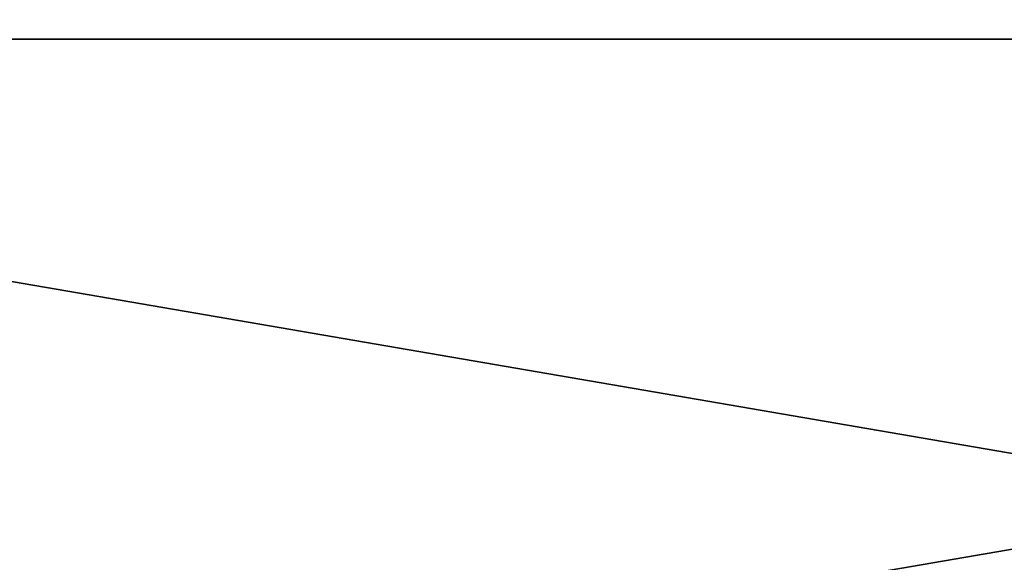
# Model space of a CAD drawing. Header units: millimetres. Extents: x -125 to 125, y -4 to 53.
# Tile 53 of 166: x -33.066 to -31.446, y -0.861 to 0.032. Entities that reach past the tile are written whole.
import ezdxf

# ---------------------------------------------------------------- set-up
doc = ezdxf.new("R2010")
doc.units = ezdxf.units.MM
doc.header["$LTSCALE"] = 65.185185
for name, color, linetype in [('203', 7, 'CONTINUOUS'), ('205', 7, 'CONTINUOUS'), ('84', 7, 'CONTINUOUS'), ('88', 7, 'CONTINUOUS')]:
    doc.layers.add(name, color=color, linetype=linetype)

msp = doc.modelspace()

# ---------------------------------------------------------------- linework, layer by layer
at = {"layer": '203', "color": 7, "linetype": 'CONTINUOUS'}
for points in [[(-35.7143, 0, 50), (-26.7857, 0, 50), (-35.7072, 2.8561, 49.9751), (-35.7143, 0, 50)], [(-35.7072, 2.8561, 49.9751), (-26.7857, 0, 50), (-26.7804, 2.8561, 49.9751), (-35.7072, 2.8561, 49.9751)]]:
    msp.add_3dface(points, dxfattribs=at)
at = {"layer": '205', "color": 7, "linetype": 'CONTINUOUS'}
for points in [[(-26.7857, 0, -50), (-35.7143, 0, -50), (-35.7072, 2.8561, -49.9751), (-26.7857, 0, -50)], [(-26.7804, 2.8561, -49.9751), (-26.7857, 0, -50), (-35.7072, 2.8561, -49.9751), (-26.7804, 2.8561, -49.9751)]]:
    msp.add_3dface(points, dxfattribs=at)
at = {"layer": '84', "color": 7, "linetype": 'CONTINUOUS'}
for points in [[(-32.11, -1.5218, -49.8336), (-35.4, -1.5218, -49.8336), (-26.55, 0, -49.9), (-32.11, -1.5218, -49.8336)], [(-26.55, 0, -49.9), (-35.4, -1.5218, -49.8336), (-35.4, 0, -49.9), (-26.55, 0, -49.9)], [(-26.55, -1.5218, -49.8336), (-32.11, -1.5218, -49.8336), (-26.55, 0, -49.9), (-26.55, -1.5218, -49.8336)]]:
    msp.add_3dface(points, dxfattribs=at)
at = {"layer": '88', "color": 7, "linetype": 'CONTINUOUS'}
for points in [[(-32.1493, -1.5218, 49.8336), (-26.55, -1.5218, 49.8336), (-35.4, 0, 49.9), (-32.1493, -1.5218, 49.8336)], [(-35.4, 0, 49.9), (-26.55, -1.5218, 49.8336), (-26.55, 0, 49.9), (-35.4, 0, 49.9)], [(-35.4, -1.5218, 49.8336), (-32.1493, -1.5218, 49.8336), (-35.4, 0, 49.9), (-35.4, -1.5218, 49.8336)]]:
    msp.add_3dface(points, dxfattribs=at)

doc.saveas('drawing.dxf')
